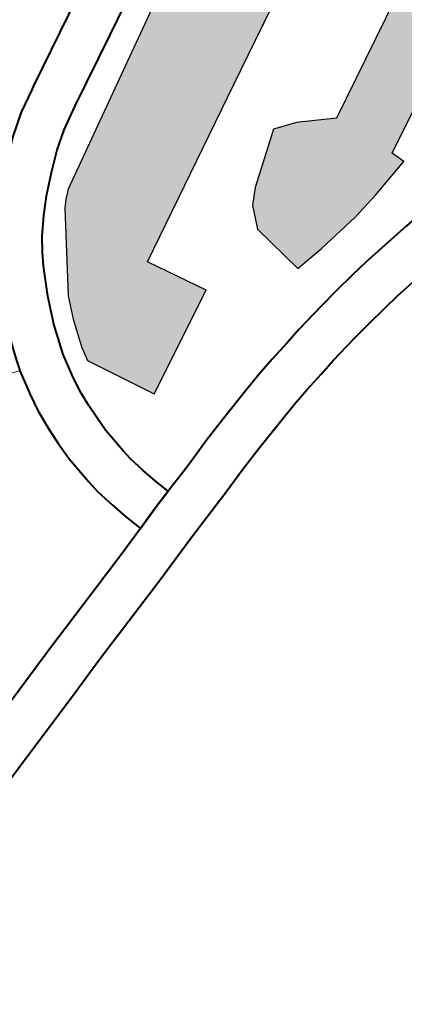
# Model space of a CAD drawing. Header units: metres. Extents: x 149090 to 149776, y 485756 to 486362.
# Tile 27 of 93: x 149585.72 to 149588.63, y 486272.25 to 486279.7. Entities that reach past the tile are written whole.
import ezdxf

# ---------------------------------------------------------------- set-up
doc = ezdxf.new("R2010")
doc.units = ezdxf.units.M
doc.header["$MEASUREMENT"] = 0
for name, color, linetype, lineweight in [('WVB-pen-brm-dik 018', 6, 'Continuous', 13), ('WVB-pen-dik 035', 1, 'Continuous', 40), ('WVB-raster-20%', 254, 'Continuous', 30), ('WVB-raster-60%', 253, 'Continuous', 30)]:
    doc.layers.add(name, color=color, linetype=linetype, lineweight=lineweight)

# ---------------------------------------------------------------- blocks, each defined once
blk = doc.blocks.new('INZET')
at = {"layer": 'WVB-raster-20%', "extrusion": (0, 0, -1)}
blk.add_hatch(color=256, dxfattribs=at).paths.add_polyline_path([(0.11701, -0.10861), (0.115467, -0.10778), (0.115944, -0.106921), (0.113329, -0.105481), (0.11029, -0.103808), (0.109014, -0.103105), (0.109802, -0.101598), (0.111081, -0.102334), (0.114111, -0.104077), (0.116293, -0.105332), (0.116407, -0.105437), (0.1165, -0.105537), (0.117223, -0.106648), (0.117362, -0.106979), (0.117472, -0.107311), (0.117504, -0.107408), (0.117545, -0.107614)])
at = {"layer": 'WVB-raster-20%'}
blk.add_hatch(color=256, dxfattribs=at).paths.add_polyline_path([(-0.114143, -0.108313), (-0.114302, -0.107476), (-0.114152, -0.107139), (-0.113965, -0.106943), (-0.113232, -0.106379), (-0.112891, -0.106497), (-0.112357, -0.106792), (-0.110586, -0.105826), (-0.11093, -0.10519), (-0.110485, -0.104949), (-0.110224, -0.105433), (-0.107849, -0.104134), (-0.107319, -0.105126), (-0.109682, -0.106438), (-0.109503, -0.106768), (-0.109947, -0.107009), (-0.110111, -0.106706), (-0.111974, -0.107708), (-0.111903, -0.107913), (-0.112545, -0.108081), (-0.112986, -0.108177), (-0.113674, -0.108272)])
at = {"layer": 'WVB-pen-brm-dik 018'}
for p, q in [((-0.111081, -0.102334), (-0.114111, -0.104077)), ((-0.112823, -0.102909), (-0.114427, -0.103789)), ((-0.11582, -0.103754), (-0.114763, -0.103175)), ((-0.115886, -0.103791), (-0.11582, -0.103754)), ((-0.1162, -0.103971), (-0.115886, -0.103791)), ((-0.114427, -0.103789), (-0.115478, -0.104365)), ((-0.113329, -0.105481), (-0.11029, -0.103808)), ((-0.116517, -0.104195), (-0.1162, -0.103971)), ((-0.114111, -0.104077), (-0.116293, -0.105332)), ((-0.115539, -0.104399), (-0.115824, -0.104562)), ((-0.115478, -0.104365), (-0.115539, -0.104399)), ((-0.115824, -0.104562), (-0.116085, -0.104746)), ((-0.116085, -0.104746), (-0.116353, -0.104979)), ((-0.116353, -0.104979), (-0.116619, -0.105224)), ((-0.116619, -0.105224), (-0.116798, -0.105415)), ((-0.116293, -0.105332), (-0.116407, -0.105437)), ((-0.1165, -0.105537), (-0.117223, -0.106648)), ((-0.116863, -0.105491), (-0.11702, -0.105685)), ((-0.116822, -0.105441), (-0.116863, -0.105491)), ((-0.116798, -0.105415), (-0.116822, -0.105441)), ((-0.116407, -0.105437), (-0.1165, -0.105537)), ((-0.115944, -0.106921), (-0.113329, -0.105481)), ((-0.11702, -0.105685), (-0.117161, -0.105891)), ((-0.110586, -0.105826), (-0.112357, -0.106792)), ((-0.117161, -0.105891), (-0.117263, -0.106063)), ((-0.117263, -0.106063), (-0.117476, -0.106476)), ((-0.113232, -0.106379), (-0.113965, -0.106943)), ((-0.112891, -0.106497), (-0.113232, -0.106379)), ((-0.117476, -0.106476), (-0.117643, -0.106874)), ((-0.112357, -0.106792), (-0.112891, -0.106497)), ((-0.117223, -0.106648), (-0.117362, -0.106979)), ((-0.111974, -0.107708), (-0.110111, -0.106706)), ((-0.119293, -0.106884), (-0.118472, -0.107151)), ((-0.118472, -0.107151), (-0.119293, -0.106884)), ((-0.117643, -0.106874), (-0.117757, -0.107217)), ((-0.118472, -0.107151), (-0.118422, -0.106997)), ((-0.117362, -0.106979), (-0.117472, -0.107311)), ((-0.115467, -0.10778), (-0.115944, -0.106921)), ((-0.113965, -0.106943), (-0.114152, -0.107139)), ((-0.118549, -0.107535), (-0.118473, -0.107153)), ((-0.118473, -0.107153), (-0.118472, -0.107151)), ((-0.114152, -0.107139), (-0.114302, -0.107476)), ((-0.117795, -0.107331), (-0.117861, -0.107663)), ((-0.117757, -0.107217), (-0.117795, -0.107331)), ((-0.117472, -0.107311), (-0.117504, -0.107408)), ((-0.117504, -0.107408), (-0.117545, -0.107614)), ((-0.114302, -0.107476), (-0.114143, -0.108313)), ((-0.118597, -0.107815), (-0.118549, -0.107535)), ((-0.117545, -0.107614), (-0.11701, -0.10861)), ((-0.117861, -0.107663), (-0.117907, -0.107933)), ((-0.11701, -0.10861), (-0.115467, -0.10778)), ((-0.111903, -0.107913), (-0.111974, -0.107708)), ((-0.118623, -0.108143), (-0.118597, -0.107815)), ((-0.117907, -0.107933), (-0.117924, -0.108178)), ((-0.112545, -0.108081), (-0.111903, -0.107913)), ((-0.112986, -0.108177), (-0.112545, -0.108081)), ((-0.11863, -0.108393), (-0.118623, -0.108143)), ((-0.117924, -0.108178), (-0.11793, -0.108403)), ((-0.113674, -0.108272), (-0.112986, -0.108177)), ((-0.114143, -0.108313), (-0.113674, -0.108272)), ((-0.11863, -0.108669), (-0.11863, -0.108393)), ((-0.11793, -0.108403), (-0.11793, -0.108636)), ((-0.118587, -0.109125), (-0.11863, -0.108669)), ((-0.11793, -0.108636), (-0.117892, -0.109046)), ((-0.113532, -0.10887), (-0.113242, -0.108825)), ((-0.113242, -0.108825), (-0.112436, -0.108735)), ((-0.114185, -0.108984), (-0.113857, -0.108925)), ((-0.113857, -0.108925), (-0.113532, -0.10887)), ((-0.118561, -0.109323), (-0.118587, -0.109125)), ((-0.117892, -0.109046), (-0.11787, -0.109205)), ((-0.114926, -0.109138), (-0.114656, -0.109074)), ((-0.114656, -0.109074), (-0.114185, -0.108984)), ((-0.11787, -0.109205), (-0.117817, -0.109459)), ((-0.115547, -0.109283), (-0.115251, -0.109212)), ((-0.115251, -0.109212), (-0.114926, -0.109138)), ((-0.118499, -0.109617), (-0.118561, -0.109323)), ((-0.116373, -0.109519), (-0.115851, -0.109367)), ((-0.115851, -0.109367), (-0.115547, -0.109283)), ((-0.117817, -0.109459), (-0.117758, -0.109691)), ((-0.11676, -0.109637), (-0.116373, -0.109519)), ((-0.113421, -0.109561), (-0.113736, -0.109614)), ((-0.11315, -0.109519), (-0.113421, -0.109561)), ((-0.112359, -0.109431), (-0.11315, -0.109519)), ((-0.118435, -0.109873), (-0.118499, -0.109617)), ((-0.117758, -0.109691), (-0.117688, -0.109936)), ((-0.117217, -0.109789), (-0.11676, -0.109637)), ((-0.114057, -0.109672), (-0.11451, -0.109759)), ((-0.113736, -0.109614), (-0.114057, -0.109672)), ((-0.117688, -0.109936), (-0.117217, -0.109789)), ((-0.114768, -0.10982), (-0.115091, -0.109893)), ((-0.11451, -0.109759), (-0.114768, -0.10982)), ((-0.118354, -0.110153), (-0.118435, -0.109873)), ((-0.115372, -0.109961), (-0.11566, -0.110041)), ((-0.115091, -0.109893), (-0.115372, -0.109961)), ((-0.118805, -0.110303), (-0.118354, -0.110153)), ((-0.11566, -0.110041), (-0.116173, -0.11019)), ((-0.120127, -0.110722), (-0.118805, -0.110303)), ((-0.116547, -0.110304), (-0.117002, -0.110455)), ((-0.116173, -0.11019), (-0.116547, -0.110304)), ((-0.117002, -0.110455), (-0.117768, -0.110695)), ((-0.120435, -0.110822), (-0.120127, -0.110722)), ((-0.117768, -0.110695), (-0.118588, -0.110969)), ((-0.120852, -0.110959), (-0.120435, -0.110822)), ((-0.121287, -0.111103), (-0.120852, -0.110959)), ((-0.118588, -0.110969), (-0.119913, -0.111388)), ((-0.120218, -0.111488), (-0.120633, -0.111624)), ((-0.119913, -0.111388), (-0.120218, -0.111488)), ((-0.120633, -0.111624), (-0.12107, -0.111768)), ((-0.12107, -0.111768), (-0.121953, -0.112053))]:
    blk.add_line(p, q, dxfattribs=at)
at = {"layer": 'WVB-pen-dik 035', "flags": 128}
for points in [[(-0.11028, -0.100725), (-0.111263, -0.101254), (-0.11316, -0.102296), (-0.114763, -0.103175), (-0.11582, -0.103754), (-0.115886, -0.103791)], [(-0.115539, -0.104399), (-0.115478, -0.104365), (-0.114427, -0.103789), (-0.112823, -0.102909), (-0.110929, -0.101869), (-0.109948, -0.101342)], [(-0.115886, -0.103791), (-0.1162, -0.103971), (-0.116517, -0.104195), (-0.11682, -0.104457), (-0.117037, -0.104657)], [(-0.116798, -0.105415), (-0.116619, -0.105224), (-0.116353, -0.104979), (-0.116085, -0.104746), (-0.115824, -0.104562), (-0.115539, -0.104399)], [(-0.117635, -0.105344), (-0.117753, -0.105515), (-0.117876, -0.105725), (-0.118111, -0.10618), (-0.118298, -0.106627), (-0.118422, -0.106997), (-0.118472, -0.107151)], [(-0.117907, -0.107933), (-0.117861, -0.107663), (-0.117795, -0.107331), (-0.117757, -0.107217), (-0.117643, -0.106874), (-0.117476, -0.106476), (-0.117263, -0.106063), (-0.117161, -0.105891), (-0.11702, -0.105685), (-0.116863, -0.105491)], [(-0.116863, -0.105491), (-0.116822, -0.105441), (-0.116798, -0.105415)], [(-0.118472, -0.107151), (-0.118473, -0.107153), (-0.118549, -0.107535), (-0.118597, -0.107815)], [(-0.118597, -0.107815), (-0.118623, -0.108143), (-0.11863, -0.108393), (-0.11863, -0.108669), (-0.118587, -0.109125), (-0.118561, -0.109323), (-0.118499, -0.109617), (-0.118435, -0.109873), (-0.118354, -0.110153)], [(-0.117688, -0.109936), (-0.117758, -0.109691), (-0.117817, -0.109459), (-0.11787, -0.109205), (-0.117892, -0.109046), (-0.11793, -0.108636), (-0.11793, -0.108403), (-0.117924, -0.108178), (-0.117907, -0.107933)], [(-0.110095, -0.108637), (-0.110838, -0.108648), (-0.111391, -0.10866), (-0.112106, -0.108699), (-0.112436, -0.108735), (-0.113242, -0.108825), (-0.113532, -0.10887), (-0.113857, -0.108925), (-0.114185, -0.108984), (-0.114656, -0.109074), (-0.114926, -0.109138), (-0.115251, -0.109212), (-0.115547, -0.109283), (-0.115851, -0.109367), (-0.116373, -0.109519), (-0.11676, -0.109637), (-0.117217, -0.109789), (-0.117688, -0.109936)], [(-0.117768, -0.110695), (-0.117002, -0.110455), (-0.116547, -0.110304), (-0.116173, -0.11019), (-0.11566, -0.110041), (-0.115372, -0.109961), (-0.115091, -0.109893), (-0.114768, -0.10982), (-0.11451, -0.109759), (-0.114057, -0.109672), (-0.113736, -0.109614), (-0.113421, -0.109561), (-0.11315, -0.109519), (-0.112359, -0.109431), (-0.112049, -0.109397), (-0.111365, -0.10936), (-0.110825, -0.109348), (-0.110114, -0.109337)], [(-0.117977, -0.110026), (-0.117688, -0.109936)], [(-0.117688, -0.109936), (-0.117977, -0.110026)], [(-0.118354, -0.110153), (-0.118805, -0.110303), (-0.120127, -0.110722), (-0.120435, -0.110822), (-0.120852, -0.110959), (-0.121287, -0.111103), (-0.122168, -0.111387), (-0.123451, -0.111801)], [(-0.118354, -0.110153), (-0.117977, -0.110026)], [(-0.117977, -0.110026), (-0.118354, -0.110153)], [(-0.128794, -0.114271), (-0.12842, -0.114146), (-0.127939, -0.113994), (-0.12757, -0.113868), (-0.126807, -0.113621), (-0.126034, -0.113361), (-0.125153, -0.113085), (-0.123722, -0.112624), (-0.121953, -0.112053), (-0.12107, -0.111768), (-0.120633, -0.111624), (-0.120218, -0.111488), (-0.119913, -0.111388), (-0.118588, -0.110969), (-0.117768, -0.110695)]]:
    blk.add_lwpolyline(points, dxfattribs=at)
at = {"layer": 'WVB-raster-20%', "flags": 128}
for points in [[(-0.115944, -0.106921), (-0.113329, -0.105481), (-0.11029, -0.103808), (-0.109014, -0.103105), (-0.109802, -0.101598), (-0.111081, -0.102334), (-0.114111, -0.104077), (-0.116293, -0.105332), (-0.116407, -0.105437), (-0.1165, -0.105537), (-0.117223, -0.106648), (-0.117362, -0.106979), (-0.117472, -0.107311), (-0.117504, -0.107408), (-0.117545, -0.107614), (-0.11701, -0.10861), (-0.115467, -0.10778)], [(-0.109682, -0.106438), (-0.107319, -0.105126), (-0.107849, -0.104134), (-0.110224, -0.105433), (-0.110485, -0.104949), (-0.11093, -0.10519), (-0.110586, -0.105826), (-0.112357, -0.106792), (-0.112891, -0.106497), (-0.113232, -0.106379), (-0.113965, -0.106943), (-0.114152, -0.107139), (-0.114302, -0.107476), (-0.114143, -0.108313), (-0.113674, -0.108272), (-0.112986, -0.108177), (-0.112545, -0.108081), (-0.111903, -0.107913), (-0.111974, -0.107708), (-0.110111, -0.106706), (-0.109947, -0.107009), (-0.109503, -0.106768)]]:
    blk.add_lwpolyline(points, close=True, dxfattribs=at)

msp = doc.modelspace()

# ---------------------------------------------------------------- block references
at = {"layer": 'WVB-raster-60%', "xscale": 500.0000000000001, "yscale": 500.0000000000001, "zscale": 500.0000000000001, "rotation": 35.19028839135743}
msp.add_blockref('INZET', (149603.259, 486354.9637), dxfattribs=at)

doc.saveas('drawing.dxf')
